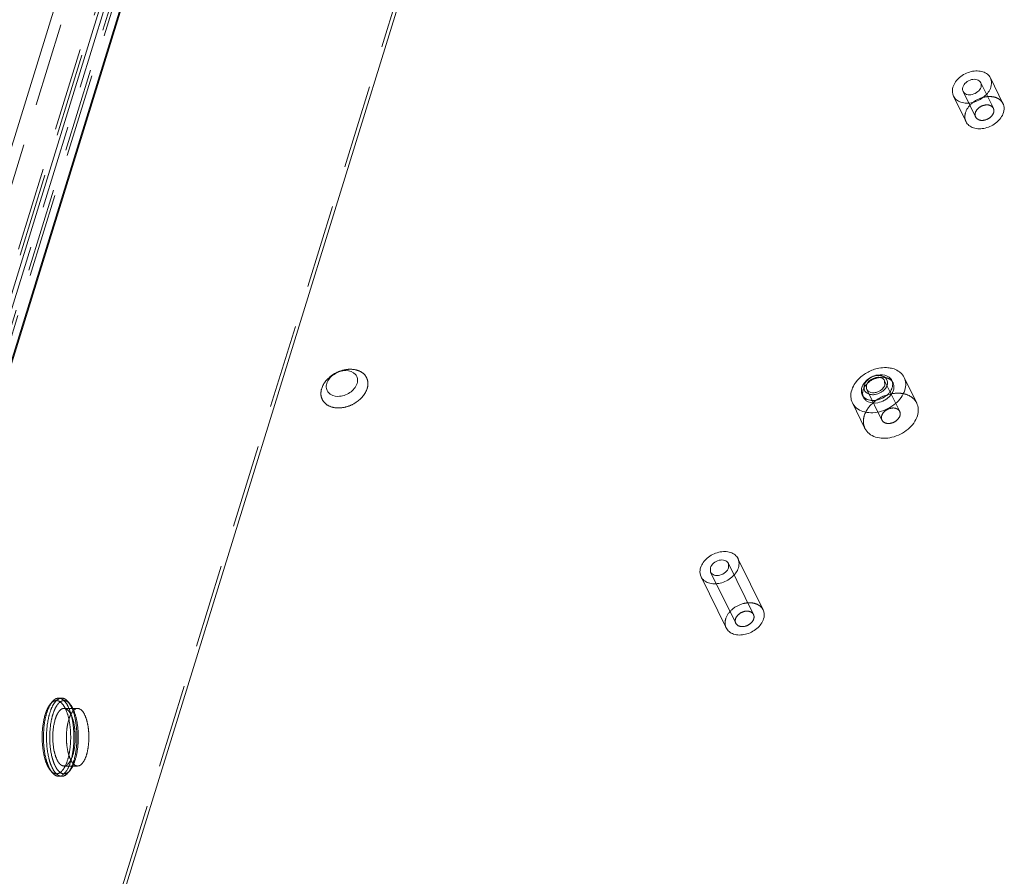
# Model space of a CAD drawing. Header units: millimetres. Extents: x 4497 to 13960, y 12291 to 16372.
# Tile 50 of 217: x 5969 to 6029, y 14135 to 14187. Entities that reach past the tile are written whole.
import ezdxf

# ---------------------------------------------------------------- set-up
doc = ezdxf.new("R2010")
doc.units = ezdxf.units.MM
doc.header["$LTSCALE"] = 0.8
doc.linetypes.add('HIDDEN', pattern=[9.525, 6.35, -3.175])
doc.layers.get('0').update_dxf_attribs({"linetype": 'CONTINUOUS', "lineweight": 0})
doc.layers.add('3', color=5, linetype='HIDDEN', lineweight=0)

msp = doc.modelspace()

# ---------------------------------------------------------------- linework, layer by layer
for p, q in [((5906.526, 13968.965), (5989.784, 14238.39)), ((5905.103, 13960.15), (5989.547, 14233.409)), ((5907.288, 13967.411), (5989.107, 14232.175)), ((5999.615, 14211.758), (5914.995, 13937.927)), ((5976.503, 14204.355), (5924.371, 14035.653)), ((6028.142, 14183.255), (6028.904, 14181.701)), ((6025.897, 14182.154), (6026.66, 14180.6)), ((6021.717, 14164.872), (6021.731, 14164.607)), ((6022.184, 14164.829), (6022.153, 14164.892)), ((6022.902, 14165.067), (6023.665, 14163.513)), ((6019.76, 14163.525), (6020.523, 14161.971)), ((6012.812, 14154.064), (6014.337, 14150.956)), ((6011.137, 14153.513), (6011.152, 14153.248)), ((6012.243, 14153.513), (6012.228, 14153.778)), ((6010.568, 14152.962), (6012.093, 14149.854))]:
    msp.add_line(p, q)
for centre, radius, start, end in [((6021.84, 14163.259), 2.418, 107.68022, 123.91313), ((6021.755, 14163.766), 1.901, 90.00407, 91.57668), ((6021.968, 14164.55), 1.076, 49.20464, 57.31016), ((6021.541, 14163.598), 1.964, 137.35576, 141.48166), ((6021.617, 14163.528), 2.067, 135.55536, 137.37643), ((6021.669, 14163.477), 2.14, 132.79206, 135.5506), ((6021.762, 14163.374), 2.279, 123.89811, 132.74228), ((6021.682, 14164.661), 0.524, 13.65501, 26.07257), ((6021.072, 14164.223), 0.772, 158.7787, 162.79682), ((6021.349, 14164.075), 1.088, 138.83275, 144.95777), ((6021.419, 14164.686), 0.792, 336.80472, 342.7599), ((6020.828, 14164.242), 0.524, 193.65225, 206.06557)]:
    msp.add_arc(centre, radius, start, end)
for points, knots in [([(6025.868, 14182.704), (6025.938, 14182.93), (6026.258, 14183.35), (6026.832, 14183.637), (6027.335, 14183.7), (6027.681, 14183.649), (6027.969, 14183.502), (6028.1, 14183.341), (6028.142, 14183.254)], [0, 0, 0, 0, 0.251946, 0.529646, 0.663529, 0.786509, 0.897394, 1, 1, 1, 1]), ([(6027.559, 14182.968), (6027.517, 14183.053), (6027.328, 14183.191), (6026.978, 14183.175), (6026.654, 14183.015), (6026.5, 14182.813), (6026.467, 14182.704)], [0, 0, 0, 0, 0.210561, 0.466742, 0.746336, 1, 1, 1, 1]), ([(6027.572, 14182.704), (6027.579, 14182.727), (6027.599, 14182.814), (6027.587, 14182.909), (6027.559, 14182.968)], [0, 0, 0, 0, 0.265089, 1, 1, 1, 1]), ([(6028.142, 14183.254), (6028.162, 14183.214), (6028.227, 14183.038), (6028.213, 14182.839), (6028.171, 14182.704)], [0, 0, 0, 0, 0.241286, 1, 1, 1, 1]), ([(6025.897, 14182.154), (6025.877, 14182.195), (6025.813, 14182.371), (6025.827, 14182.569), (6025.868, 14182.704)], [0, 0, 0, 0, 0.241286, 1, 1, 1, 1]), ([(6028.171, 14182.704), (6028.101, 14182.479), (6027.782, 14182.059), (6027.207, 14181.772), (6026.704, 14181.709), (6026.358, 14181.76), (6026.071, 14181.907), (6025.939, 14182.068), (6025.897, 14182.154)], [0, 0, 0, 0, 0.251946, 0.529646, 0.663529, 0.786509, 0.897394, 1, 1, 1, 1]), ([(6026.467, 14182.704), (6026.46, 14182.682), (6026.44, 14182.595), (6026.452, 14182.5), (6026.481, 14182.441)], [0, 0, 0, 0, 0.265089, 1, 1, 1, 1]), ([(6026.481, 14182.441), (6026.522, 14182.356), (6026.712, 14182.217), (6027.061, 14182.233), (6027.385, 14182.394), (6027.539, 14182.596), (6027.572, 14182.704)], [0, 0, 0, 0, 0.210561, 0.466742, 0.746336, 1, 1, 1, 1]), ([(6028.905, 14181.7), (6028.925, 14181.66), (6028.989, 14181.484), (6028.975, 14181.285), (6028.934, 14181.15)], [0, 0, 0, 0, 0.24129, 1, 1, 1, 1]), ([(6028.934, 14181.15), (6028.864, 14180.925), (6028.544, 14180.505), (6027.969, 14180.217), (6027.467, 14180.155), (6027.12, 14180.206), (6026.833, 14180.353), (6026.702, 14180.514), (6026.66, 14180.601)], [0, 0, 0, 0, 0.251908, 0.529626, 0.663522, 0.786509, 0.897396, 1, 1, 1, 1]), ([(5989.679, 14164.701), (5989.708, 14164.796), (5989.73, 14164.998), (5989.547, 14165.381), (5989.076, 14165.523), (5988.62, 14165.439), (5988.173, 14165.227), (5987.906, 14164.926), (5987.837, 14164.701)], [0, 0, 0, 0, 0.112128, 0.217225, 0.450079, 0.590243, 0.735797, 1, 1, 1, 1]), ([(6021.106, 14165.563), (6021.155, 14165.578), (6021.35, 14165.633), (6021.552, 14165.662), (6021.703, 14165.666)], [0, 0, 0, 0, 0.255892, 1, 1, 1, 1]), ([(6022.063, 14165.64), (6022.108, 14165.632), (6022.278, 14165.594), (6022.441, 14165.525), (6022.549, 14165.456)], [0, 0, 0, 0, 0.262036, 1, 1, 1, 1]), ([(6019.719, 14164.296), (6019.733, 14164.342), (6019.803, 14164.529), (6019.909, 14164.702), (6020.004, 14164.821)], [0, 0, 0, 0, 0.238074, 1, 1, 1, 1]), ([(6021.205, 14165.18), (6021.123, 14165.166), (6020.825, 14165.072), (6020.556, 14164.827), (6020.488, 14164.607)], [0, 0, 0, 0, 0.265148, 1, 1, 1, 1]), ([(6020.626, 14164.607), (6020.642, 14164.658), (6020.751, 14164.869), (6020.971, 14165.01), (6021.146, 14165.054)], [0, 0, 0, 0, 0.229853, 1, 1, 1, 1]), ([(6021.146, 14165.054), (6021.175, 14165.062), (6021.288, 14165.083), (6021.407, 14165.078), (6021.487, 14165.054)], [0, 0, 0, 0, 0.265211, 1, 1, 1, 1]), ([(6021.754, 14165.064), (6021.722, 14165.092), (6021.559, 14165.196), (6021.35, 14165.206), (6021.205, 14165.18)], [0, 0, 0, 0, 0.226922, 1, 1, 1, 1]), ([(6022.022, 14165.061), (6021.979, 14165.099), (6021.761, 14165.237), (6021.483, 14165.251), (6021.289, 14165.216)], [0, 0, 0, 0, 0.226975, 1, 1, 1, 1]), ([(6021.487, 14165.054), (6021.513, 14165.046), (6021.605, 14165.01), (6021.685, 14164.937), (6021.717, 14164.872)], [0, 0, 0, 0, 0.26947, 1, 1, 1, 1]), ([(6021.869, 14164.607), (6021.894, 14164.688), (6021.908, 14164.861), (6021.814, 14165.011), (6021.754, 14165.064)], [0, 0, 0, 0, 0.513854, 1, 1, 1, 1]), ([(6022.902, 14165.067), (6022.958, 14164.954), (6023.023, 14164.691), (6022.983, 14164.426), (6022.943, 14164.296)], [0, 0, 0, 0, 0.483007, 1, 1, 1, 1]), ([(5987.837, 14164.701), (5987.807, 14164.605), (5987.786, 14164.403), (5987.968, 14164.02), (5988.44, 14163.878), (5988.896, 14163.963), (5989.342, 14164.174), (5989.609, 14164.475), (5989.679, 14164.701)], [0, 0, 0, 0, 0.112128, 0.217225, 0.450079, 0.590243, 0.735797, 1, 1, 1, 1]), ([(6019.76, 14163.525), (6019.704, 14163.639), (6019.639, 14163.902), (6019.679, 14164.167), (6019.719, 14164.296)], [0, 0, 0, 0, 0.483007, 1, 1, 1, 1]), ([(6022.943, 14164.296), (6022.845, 14163.98), (6022.398, 14163.393), (6021.594, 14162.991), (6020.891, 14162.903), (6020.406, 14162.973), (6020.004, 14163.179), (6019.82, 14163.404), (6019.76, 14163.525)], [0, 0, 0, 0, 0.251847, 0.529552, 0.663468, 0.78649, 0.897386, 1, 1, 1, 1]), ([(6020.334, 14164.452), (6020.325, 14164.424), (6020.298, 14164.315), (6020.299, 14164.198), (6020.318, 14164.118)], [0, 0, 0, 0, 0.261822, 1, 1, 1, 1]), ([(6020.488, 14164.607), (6020.463, 14164.526), (6020.449, 14164.353), (6020.543, 14164.203), (6020.603, 14164.151)], [0, 0, 0, 0, 0.513854, 1, 1, 1, 1]), ([(6021.211, 14164.16), (6021.166, 14164.149), (6021.003, 14164.122), (6020.819, 14164.159), (6020.726, 14164.235)], [0, 0, 0, 0, 0.279474, 1, 1, 1, 1]), ([(6021.731, 14164.607), (6021.715, 14164.556), (6021.606, 14164.345), (6021.386, 14164.204), (6021.211, 14164.16)], [0, 0, 0, 0, 0.229853, 1, 1, 1, 1]), ([(6021.465, 14164.147), (6021.514, 14164.174), (6021.686, 14164.288), (6021.825, 14164.463), (6021.869, 14164.607)], [0, 0, 0, 0, 0.269322, 1, 1, 1, 1]), ([(6021.716, 14163.684), (6021.781, 14163.72), (6022.008, 14163.872), (6022.193, 14164.105), (6022.252, 14164.296)], [0, 0, 0, 0, 0.269327, 1, 1, 1, 1]), ([(6021.98, 14164.112), (6021.998, 14164.132), (6022.063, 14164.213), (6022.117, 14164.304), (6022.147, 14164.374)], [0, 0, 0, 0, 0.259957, 1, 1, 1, 1]), ([(6022.176, 14164.452), (6022.185, 14164.48), (6022.211, 14164.588), (6022.211, 14164.705), (6022.191, 14164.785)], [0, 0, 0, 0, 0.261996, 1, 1, 1, 1]), ([(6022.252, 14164.296), (6022.264, 14164.334), (6022.297, 14164.479), (6022.277, 14164.638), (6022.229, 14164.736)], [0, 0, 0, 0, 0.265724, 1, 1, 1, 1]), ([(6020.357, 14164.011), (6020.397, 14163.93), (6020.529, 14163.781), (6020.712, 14163.709), (6020.81, 14163.689)], [0, 0, 0, 0, 0.474816, 1, 1, 1, 1]), ([(6020.568, 14163.684), (6020.611, 14163.646), (6020.829, 14163.51), (6021.107, 14163.497), (6021.3, 14163.533)], [0, 0, 0, 0, 0.22701, 1, 1, 1, 1]), ([(6020.603, 14164.151), (6020.619, 14164.136), (6020.691, 14164.082), (6020.777, 14164.049), (6020.844, 14164.035)], [0, 0, 0, 0, 0.237933, 1, 1, 1, 1]), ([(6020.81, 14163.689), (6020.842, 14163.682), (6020.978, 14163.661), (6021.118, 14163.669), (6021.22, 14163.687)], [0, 0, 0, 0, 0.239128, 1, 1, 1, 1]), ([(6020.844, 14164.035), (6020.869, 14164.03), (6020.97, 14164.014), (6021.075, 14164.02), (6021.152, 14164.034)], [0, 0, 0, 0, 0.239129, 1, 1, 1, 1]), ([(6021.638, 14163.838), (6021.735, 14163.892), (6021.855, 14163.979), (6021.956, 14164.085), (6021.98, 14164.112)], [0, 0, 0, 0, 0.755929, 1, 1, 1, 1]), ([(6023.665, 14163.513), (6023.72, 14163.4), (6023.785, 14163.137), (6023.746, 14162.872), (6023.706, 14162.742)], [0, 0, 0, 0, 0.483006, 1, 1, 1, 1]), ([(6023.706, 14162.742), (6023.608, 14162.426), (6023.161, 14161.839), (6022.357, 14161.437), (6021.653, 14161.349), (6021.168, 14161.419), (6020.766, 14161.625), (6020.582, 14161.85), (6020.523, 14161.971)], [0, 0, 0, 0, 0.251847, 0.529552, 0.663468, 0.78649, 0.897386, 1, 1, 1, 1]), ([(6012.813, 14154.062), (6012.771, 14154.149), (6012.64, 14154.31), (6012.353, 14154.457), (6012.006, 14154.509), (6011.503, 14154.445), (6010.928, 14154.159), (6010.609, 14153.739), (6010.539, 14153.513)], [0, 0, 0, 0, 0.102649, 0.213468, 0.336435, 0.470357, 0.748055, 1, 1, 1, 1]), ([(6012.841, 14153.513), (6012.856, 14153.56), (6012.897, 14153.741), (6012.873, 14153.939), (6012.813, 14154.062)], [0, 0, 0, 0, 0.265089, 1, 1, 1, 1]), ([(6010.539, 14153.513), (6010.524, 14153.466), (6010.483, 14153.285), (6010.507, 14153.086), (6010.567, 14152.964)], [0, 0, 0, 0, 0.265089, 1, 1, 1, 1]), ([(6010.567, 14152.964), (6010.609, 14152.877), (6010.74, 14152.716), (6011.028, 14152.569), (6011.374, 14152.517), (6011.877, 14152.58), (6012.452, 14152.867), (6012.772, 14153.287), (6012.841, 14153.513)], [0, 0, 0, 0, 0.102649, 0.213468, 0.336435, 0.470357, 0.748055, 1, 1, 1, 1]), ([(6012.228, 14153.778), (6012.187, 14153.863), (6011.996, 14154), (6011.648, 14153.984), (6011.324, 14153.823), (6011.171, 14153.621), (6011.137, 14153.513)], [0, 0, 0, 0, 0.210722, 0.467004, 0.746547, 1, 1, 1, 1]), ([(6011.152, 14153.248), (6011.193, 14153.163), (6011.384, 14153.026), (6011.732, 14153.042), (6012.056, 14153.203), (6012.209, 14153.405), (6012.243, 14153.513)], [0, 0, 0, 0, 0.210722, 0.467004, 0.746547, 1, 1, 1, 1]), ([(6014.338, 14150.955), (6014.358, 14150.914), (6014.422, 14150.738), (6014.408, 14150.54), (6014.367, 14150.405)], [0, 0, 0, 0, 0.24129, 1, 1, 1, 1]), ([(6014.367, 14150.405), (6014.297, 14150.179), (6013.977, 14149.759), (6013.402, 14149.472), (6012.9, 14149.409), (6012.553, 14149.46), (6012.266, 14149.607), (6012.135, 14149.769), (6012.093, 14149.855)], [0, 0, 0, 0, 0.251908, 0.529626, 0.663522, 0.786509, 0.897396, 1, 1, 1, 1])]:
    msp.add_open_spline(points, degree=3, knots=knots)
for points in [[(6021.755, 14165.667), (6021.858, 14165.667), (6021.962, 14165.659), (6022.063, 14165.64)], [(6022.153, 14164.891), (6022.122, 14164.955), (6022.076, 14165.014), (6022.022, 14165.061)], [(6022.671, 14165.365), (6022.766, 14165.283), (6022.847, 14165.18), (6022.902, 14165.067)], [(6020.458, 14164.7), (6020.415, 14164.639), (6020.379, 14164.572), (6020.352, 14164.503)], [(6020.609, 14164.462), (6020.605, 14164.51), (6020.611, 14164.56), (6020.626, 14164.607)], [(6020.64, 14164.342), (6020.622, 14164.379), (6020.612, 14164.42), (6020.609, 14164.462)], [(6020.726, 14164.235), (6020.691, 14164.264), (6020.66, 14164.301), (6020.64, 14164.342)], [(6020.433, 14163.856), (6020.465, 14163.791), (6020.512, 14163.731), (6020.568, 14163.684)], [(6021.152, 14164.034), (6021.261, 14164.053), (6021.368, 14164.093), (6021.465, 14164.147)], [(6021.22, 14163.687), (6021.366, 14163.714), (6021.509, 14163.766), (6021.638, 14163.838)], [(6021.3, 14163.533), (6021.445, 14163.559), (6021.587, 14163.612), (6021.716, 14163.684)]]:
    msp.add_open_spline(points, degree=3)
at = {"layer": '3'}
for p, q in [((5990.116, 14238.51), (5904.09, 13960.15)), ((5903.868, 13961.728), (5988.2, 14234.625)), ((5904.49, 13960.461), (5989.213, 14234.625)), ((5906.218, 13968.654), (5988.036, 14233.419)), ((5906.828, 13967.411), (5988.646, 14232.175)), ((5914.687, 13937.617), (5999.41, 14211.781)), ((5925.193, 14036.02), (5977.116, 14204.044)), ((6027.558, 14182.969), (6028.321, 14181.415)), ((6026.481, 14182.44), (6027.244, 14180.886)), ((6021.717, 14164.871), (6022.632, 14163.007)), ((6022.229, 14164.737), (6022.184, 14164.829)), ((6020.64, 14164.343), (6021.555, 14162.478)), ((6020.433, 14163.856), (6020.357, 14164.011)), ((6012.229, 14153.777), (6013.754, 14150.669)), ((6011.151, 14153.249), (6012.677, 14150.14)), ((5971.053, 14145.235), (5971.166, 14145.371)), ((5971.557, 14145.594), (5971.741, 14145.594)), ((5972.246, 14145.235), (5972.133, 14145.371)), ((5972.316, 14145.079), (5972.134, 14145.37)), ((5971.88, 14144.969), (5972.709, 14144.969)), ((5971.053, 14141.202), (5971.166, 14141.066)), ((5971.88, 14141.469), (5972.709, 14141.469)), ((5972.246, 14141.202), (5972.133, 14141.066)), ((5971.557, 14140.844), (5971.741, 14140.844))]:
    msp.add_line(p, q, dxfattribs=at)
for centre, radius, start, end in [((5972.312, 14144.571), 1.038, 140.86109, 143.2225), ((5971.48, 14144.597), 0.997, 38.19711, 39.84838), ((5970.628, 14144.084), 1.993, 23.85121, 26.11183), ((5973.22, 14142.395), 2.091, 202.31682, 206.06515), ((5970.645, 14142.346), 1.975, 333.20493, 336.173), ((5972.961, 14142.327), 2.203, 202.69144, 206.07863), ((5972.033, 14141.999), 1.264, 211.8191, 216.14684), ((5971.856, 14141.871), 1.045, 216.17283, 219.80727), ((5972.93, 14142.255), 1.77, 206.11994, 208.24638), ((5971.634, 14141.706), 0.793, 314.94144, 316.95316), ((5971.565, 14141.77), 0.887, 316.97669, 320.16267)]:
    msp.add_arc(centre, radius, start, end, dxfattribs=at)
for points, knots in [([(6026.631, 14181.15), (6026.701, 14181.376), (6027.02, 14181.796), (6027.595, 14182.083), (6028.098, 14182.146), (6028.444, 14182.095), (6028.731, 14181.948), (6028.863, 14181.787), (6028.905, 14181.7)], [0, 0, 0, 0, 0.251908, 0.529626, 0.663522, 0.786509, 0.897396, 1, 1, 1, 1]), ([(6027.23, 14181.15), (6027.263, 14181.259), (6027.417, 14181.461), (6027.741, 14181.621), (6028.09, 14181.637), (6028.28, 14181.499), (6028.321, 14181.414)], [0, 0, 0, 0, 0.253663, 0.533256, 0.78944, 1, 1, 1, 1]), ([(6026.66, 14180.601), (6026.64, 14180.641), (6026.575, 14180.817), (6026.589, 14181.015), (6026.631, 14181.15)], [0, 0, 0, 0, 0.24129, 1, 1, 1, 1]), ([(6027.243, 14180.887), (6027.214, 14180.946), (6027.203, 14181.041), (6027.223, 14181.128), (6027.23, 14181.15)], [0, 0, 0, 0, 0.734911, 1, 1, 1, 1]), ([(6028.335, 14181.15), (6028.301, 14181.042), (6028.147, 14180.84), (6027.823, 14180.679), (6027.474, 14180.663), (6027.284, 14180.802), (6027.243, 14180.887)], [0, 0, 0, 0, 0.253663, 0.533256, 0.78944, 1, 1, 1, 1]), ([(6028.321, 14181.414), (6028.35, 14181.355), (6028.362, 14181.26), (6028.342, 14181.173), (6028.335, 14181.15)], [0, 0, 0, 0, 0.734911, 1, 1, 1, 1]), ([(5990.292, 14164.39), (5990.336, 14164.533), (5990.368, 14164.837), (5990.169, 14165.255), (5989.766, 14165.515), (5989.255, 14165.594), (5988.701, 14165.498), (5988.035, 14165.178), (5987.633, 14164.728), (5987.529, 14164.39)], [0, 0, 0, 0, 0.111599, 0.21609, 0.327122, 0.452991, 0.592358, 0.737167, 1, 1, 1, 1]), ([(6022.229, 14164.736), (6022.195, 14164.805), (6022.09, 14164.934), (6021.861, 14165.052), (6021.583, 14165.093), (6021.181, 14165.043), (6020.722, 14164.813), (6020.466, 14164.477), (6020.41, 14164.296)], [0, 0, 0, 0, 0.102604, 0.213491, 0.336478, 0.470374, 0.748092, 1, 1, 1, 1]), ([(6020.872, 14165.065), (6020.775, 14165.011), (6020.655, 14164.924), (6020.553, 14164.818), (6020.53, 14164.791)], [0, 0, 0, 0, 0.755937, 1, 1, 1, 1]), ([(5987.529, 14164.39), (5987.484, 14164.246), (5987.452, 14163.943), (5987.652, 14163.524), (5988.054, 14163.264), (5988.566, 14163.186), (5989.12, 14163.281), (5989.786, 14163.601), (5990.187, 14164.051), (5990.292, 14164.39)], [0, 0, 0, 0, 0.111599, 0.21609, 0.327122, 0.452991, 0.592358, 0.737167, 1, 1, 1, 1]), ([(6020.41, 14164.296), (6020.398, 14164.258), (6020.365, 14164.114), (6020.385, 14163.955), (6020.433, 14163.856)], [0, 0, 0, 0, 0.265724, 1, 1, 1, 1]), ([(6020.482, 14162.742), (6020.579, 14163.058), (6021.027, 14163.645), (6021.831, 14164.048), (6022.534, 14164.136), (6023.019, 14164.065), (6023.421, 14163.859), (6023.605, 14163.634), (6023.665, 14163.513)], [0, 0, 0, 0, 0.251847, 0.529552, 0.663468, 0.78649, 0.897386, 1, 1, 1, 1]), ([(6021.541, 14162.742), (6021.575, 14162.851), (6021.728, 14163.053), (6022.053, 14163.213), (6022.402, 14163.229), (6022.591, 14163.09), (6022.633, 14163.006)], [0, 0, 0, 0, 0.253663, 0.533256, 0.78944, 1, 1, 1, 1]), ([(6020.523, 14161.971), (6020.467, 14162.085), (6020.402, 14162.347), (6020.442, 14162.613), (6020.482, 14162.742)], [0, 0, 0, 0, 0.483006, 1, 1, 1, 1]), ([(6021.555, 14162.479), (6021.526, 14162.538), (6021.514, 14162.633), (6021.534, 14162.72), (6021.541, 14162.742)], [0, 0, 0, 0, 0.734911, 1, 1, 1, 1]), ([(6022.646, 14162.742), (6022.613, 14162.634), (6022.459, 14162.432), (6022.135, 14162.271), (6021.786, 14162.255), (6021.596, 14162.394), (6021.555, 14162.479)], [0, 0, 0, 0, 0.253663, 0.533256, 0.78944, 1, 1, 1, 1]), ([(6022.633, 14163.006), (6022.661, 14162.947), (6022.673, 14162.852), (6022.653, 14162.765), (6022.646, 14162.742)], [0, 0, 0, 0, 0.734911, 1, 1, 1, 1]), ([(6012.064, 14150.405), (6012.134, 14150.631), (6012.453, 14151.05), (6013.028, 14151.338), (6013.531, 14151.4), (6013.877, 14151.349), (6014.164, 14151.202), (6014.296, 14151.041), (6014.338, 14150.955)], [0, 0, 0, 0, 0.251908, 0.529626, 0.663522, 0.786509, 0.897396, 1, 1, 1, 1]), ([(6012.663, 14150.405), (6012.696, 14150.513), (6012.85, 14150.715), (6013.174, 14150.876), (6013.523, 14150.892), (6013.713, 14150.753), (6013.754, 14150.668)], [0, 0, 0, 0, 0.253663, 0.533256, 0.78944, 1, 1, 1, 1]), ([(6013.754, 14150.668), (6013.783, 14150.609), (6013.795, 14150.514), (6013.775, 14150.427), (6013.768, 14150.405)], [0, 0, 0, 0, 0.734911, 1, 1, 1, 1]), ([(6012.093, 14149.855), (6012.073, 14149.895), (6012.008, 14150.071), (6012.022, 14150.27), (6012.064, 14150.405)], [0, 0, 0, 0, 0.24129, 1, 1, 1, 1]), ([(6012.676, 14150.141), (6012.648, 14150.2), (6012.636, 14150.295), (6012.656, 14150.382), (6012.663, 14150.405)], [0, 0, 0, 0, 0.734911, 1, 1, 1, 1]), ([(6013.768, 14150.405), (6013.734, 14150.296), (6013.58, 14150.094), (6013.256, 14149.934), (6012.907, 14149.918), (6012.717, 14150.057), (6012.676, 14150.141)], [0, 0, 0, 0, 0.253663, 0.533256, 0.78944, 1, 1, 1, 1]), ([(5970.745, 14144.356), (5970.788, 14144.558), (5970.889, 14144.914), (5971.063, 14145.247), (5971.166, 14145.371)], [0, 0, 0, 0, 0.560897, 1, 1, 1, 1]), ([(5970.847, 14144.889), (5970.862, 14144.923), (5970.92, 14145.045), (5970.991, 14145.161), (5971.053, 14145.236)], [0, 0, 0, 0, 0.275749, 1, 1, 1, 1]), ([(5971.053, 14145.236), (5971.115, 14145.31), (5971.252, 14145.438), (5971.544, 14145.456), (5971.79, 14145.26), (5971.903, 14145.073), (5971.958, 14144.962)], [0, 0, 0, 0, 0.246021, 0.448466, 0.684215, 1, 1, 1, 1]), ([(5971.742, 14145.594), (5971.685, 14145.594), (5971.524, 14145.552), (5971.301, 14145.339), (5971.186, 14145.127), (5971.13, 14145.002)], [0, 0, 0, 0, 0.191227, 0.538635, 1, 1, 1, 1]), ([(5971.222, 14145.432), (5971.248, 14145.458), (5971.341, 14145.541), (5971.468, 14145.594), (5971.558, 14145.594)], [0, 0, 0, 0, 0.284515, 1, 1, 1, 1]), ([(5971.48, 14145.193), (5971.464, 14145.171), (5971.397, 14145.075), (5971.344, 14144.971), (5971.307, 14144.889)], [0, 0, 0, 0, 0.229026, 1, 1, 1, 1]), ([(5972.132, 14145.079), (5972.216, 14144.908), (5972.349, 14144.513), (5972.462, 14143.865), (5972.495, 14143.157), (5972.45, 14142.457), (5972.318, 14141.818), (5972.116, 14141.244), (5971.788, 14140.844), (5971.557, 14140.844)], [0, 0, 0, 0, 0.124267, 0.270925, 0.429021, 0.586026, 0.729496, 0.849118, 1, 1, 1, 1]), ([(5971.558, 14145.594), (5971.61, 14145.594), (5971.758, 14145.559), (5971.967, 14145.376), (5972.078, 14145.189), (5972.132, 14145.079)], [0, 0, 0, 0, 0.195807, 0.544883, 1, 1, 1, 1]), ([(5972.246, 14145.236), (5972.161, 14145.337), (5971.985, 14145.474), (5971.718, 14145.421), (5971.614, 14145.341), (5971.566, 14145.293)], [0, 0, 0, 0, 0.508493, 0.735342, 1, 1, 1, 1]), ([(5972.043, 14145.464), (5972.02, 14145.484), (5971.933, 14145.553), (5971.821, 14145.594), (5971.742, 14145.594)], [0, 0, 0, 0, 0.279256, 1, 1, 1, 1]), ([(5972.133, 14141.067), (5972.213, 14141.163), (5972.356, 14141.411), (5972.572, 14142.033), (5972.696, 14142.961), (5972.642, 14144.064), (5972.463, 14144.782), (5972.316, 14145.079)], [0, 0, 0, 0, 0.091045, 0.203748, 0.474979, 0.760463, 1, 1, 1, 1]), ([(5972.418, 14144.962), (5972.407, 14144.985), (5972.361, 14145.073), (5972.308, 14145.157), (5972.264, 14145.213)], [0, 0, 0, 0, 0.268705, 1, 1, 1, 1]), ([(5970.571, 14142.769), (5970.54, 14143.153), (5970.556, 14143.873), (5970.712, 14144.585), (5970.847, 14144.889)], [0, 0, 0, 0, 0.537099, 1, 1, 1, 1]), ([(5971.13, 14145.002), (5971.11, 14144.954), (5971.025, 14144.745), (5970.966, 14144.526), (5970.93, 14144.356)], [0, 0, 0, 0, 0.229331, 1, 1, 1, 1]), ([(5971.958, 14144.962), (5972.052, 14144.77), (5972.192, 14144.32), (5972.292, 14143.59), (5972.289, 14142.813), (5972.185, 14142.087), (5972.016, 14141.56), (5971.829, 14141.245), (5971.684, 14141.087), (5971.523, 14140.996), (5971.282, 14140.984), (5971.131, 14141.109), (5971.053, 14141.202)], [0, 0, 0, 0, 0.134523, 0.294756, 0.463912, 0.623316, 0.75635, 0.809632, 0.853702, 0.89024, 0.923337, 1, 1, 1, 1]), ([(5971.307, 14144.889), (5971.288, 14144.845), (5971.209, 14144.648), (5971.153, 14144.443), (5971.119, 14144.284)], [0, 0, 0, 0, 0.229333, 1, 1, 1, 1]), ([(5971.549, 14144.748), (5971.528, 14144.719), (5971.443, 14144.581), (5971.383, 14144.428), (5971.346, 14144.307)], [0, 0, 0, 0, 0.219683, 1, 1, 1, 1]), ([(5971.802, 14144.957), (5971.786, 14144.953), (5971.719, 14144.926), (5971.661, 14144.879), (5971.623, 14144.839)], [0, 0, 0, 0, 0.227554, 1, 1, 1, 1]), ([(5972.303, 14144.59), (5972.276, 14144.646), (5972.185, 14144.811), (5972.011, 14144.969), (5971.879, 14144.969)], [0, 0, 0, 0, 0.322493, 1, 1, 1, 1]), ([(5971.88, 14141.469), (5972.05, 14141.469), (5972.292, 14141.765), (5972.44, 14142.187), (5972.537, 14142.658), (5972.571, 14143.174), (5972.546, 14143.695), (5972.463, 14144.172), (5972.365, 14144.464), (5972.303, 14144.59)], [0, 0, 0, 0, 0.150978, 0.270617, 0.414103, 0.57109, 0.729103, 0.875782, 1, 1, 1, 1]), ([(5972.708, 14144.969), (5972.538, 14144.968), (5972.297, 14144.673), (5972.148, 14144.25), (5972.051, 14143.779), (5972.017, 14143.264), (5972.042, 14142.742), (5972.125, 14142.265), (5972.223, 14141.974), (5972.285, 14141.848)], [0, 0, 0, 0, 0.150978, 0.270617, 0.414103, 0.57109, 0.729103, 0.875782, 1, 1, 1, 1]), ([(5972.452, 14141.548), (5972.558, 14141.788), (5972.702, 14142.344), (5972.77, 14143.219), (5972.702, 14144.095), (5972.557, 14144.651), (5972.452, 14144.89)], [0, 0, 0, 0, 0.230161, 0.500038, 0.769826, 1, 1, 1, 1]), ([(5973.132, 14144.59), (5973.105, 14144.646), (5973.014, 14144.811), (5972.84, 14144.969), (5972.708, 14144.969)], [0, 0, 0, 0, 0.322493, 1, 1, 1, 1]), ([(5972.709, 14141.469), (5972.879, 14141.469), (5973.121, 14141.765), (5973.269, 14142.187), (5973.366, 14142.658), (5973.4, 14143.174), (5973.375, 14143.695), (5973.292, 14144.172), (5973.194, 14144.464), (5973.132, 14144.59)], [0, 0, 0, 0, 0.150978, 0.270617, 0.414103, 0.57109, 0.729103, 0.875782, 1, 1, 1, 1]), ([(5970.772, 14141.965), (5970.678, 14142.352), (5970.596, 14143.156), (5970.662, 14143.961), (5970.745, 14144.356)], [0, 0, 0, 0, 0.496791, 1, 1, 1, 1]), ([(5970.93, 14144.356), (5970.846, 14143.961), (5970.78, 14143.156), (5970.862, 14142.352), (5970.956, 14141.965)], [0, 0, 0, 0, 0.503214, 1, 1, 1, 1]), ([(5971.119, 14144.284), (5971.041, 14143.914), (5970.979, 14143.16), (5971.056, 14142.407), (5971.144, 14142.044)], [0, 0, 0, 0, 0.503229, 1, 1, 1, 1]), ([(5971.346, 14144.307), (5971.252, 14144.002), (5971.168, 14143.348), (5971.214, 14142.693), (5971.284, 14142.369)], [0, 0, 0, 0, 0.489634, 1, 1, 1, 1]), ([(5970.683, 14142.044), (5970.67, 14142.101), (5970.618, 14142.34), (5970.586, 14142.583), (5970.571, 14142.769)], [0, 0, 0, 0, 0.238549, 1, 1, 1, 1]), ([(5971.284, 14142.369), (5971.295, 14142.32), (5971.338, 14142.142), (5971.398, 14141.967), (5971.456, 14141.848)], [0, 0, 0, 0, 0.273686, 1, 1, 1, 1]), ([(5970.881, 14141.476), (5970.86, 14141.517), (5970.779, 14141.7), (5970.72, 14141.894), (5970.683, 14142.044)], [0, 0, 0, 0, 0.227259, 1, 1, 1, 1]), ([(5970.929, 14141.477), (5970.913, 14141.514), (5970.851, 14141.673), (5970.803, 14141.838), (5970.772, 14141.965)], [0, 0, 0, 0, 0.233602, 1, 1, 1, 1]), ([(5970.956, 14141.965), (5970.965, 14141.927), (5971.003, 14141.779), (5971.05, 14141.634), (5971.091, 14141.53)], [0, 0, 0, 0, 0.263409, 1, 1, 1, 1]), ([(5971.144, 14142.044), (5971.154, 14142.004), (5971.193, 14141.854), (5971.242, 14141.706), (5971.285, 14141.601)], [0, 0, 0, 0, 0.265063, 1, 1, 1, 1]), ([(5971.456, 14141.848), (5971.468, 14141.824), (5971.513, 14141.738), (5971.568, 14141.657), (5971.616, 14141.605)], [0, 0, 0, 0, 0.274918, 1, 1, 1, 1]), ([(5971.693, 14141.536), (5971.707, 14141.525), (5971.764, 14141.489), (5971.831, 14141.469), (5971.88, 14141.469)], [0, 0, 0, 0, 0.272033, 1, 1, 1, 1]), ([(5972.285, 14141.848), (5972.313, 14141.792), (5972.404, 14141.627), (5972.578, 14141.468), (5972.709, 14141.469)], [0, 0, 0, 0, 0.322493, 1, 1, 1, 1]), ([(5971.167, 14141.358), (5971.186, 14141.318), (5971.26, 14141.179), (5971.355, 14141.049), (5971.44, 14140.974)], [0, 0, 0, 0, 0.282244, 1, 1, 1, 1]), ([(5971.557, 14140.844), (5971.532, 14140.844), (5971.42, 14140.856), (5971.319, 14140.917), (5971.256, 14140.974)], [0, 0, 0, 0, 0.231716, 1, 1, 1, 1]), ([(5971.371, 14141.417), (5971.388, 14141.386), (5971.451, 14141.278), (5971.529, 14141.176), (5971.597, 14141.115)], [0, 0, 0, 0, 0.278701, 1, 1, 1, 1]), ([(5971.44, 14140.974), (5971.451, 14140.963), (5971.496, 14140.927), (5971.545, 14140.896), (5971.584, 14140.878)], [0, 0, 0, 0, 0.266147, 1, 1, 1, 1]), ([(5971.597, 14141.115), (5971.62, 14141.095), (5971.705, 14141.028), (5971.817, 14140.991), (5971.895, 14140.994)], [0, 0, 0, 0, 0.280263, 1, 1, 1, 1]), ([(5971.741, 14140.844), (5971.77, 14140.844), (5971.897, 14140.859), (5972.008, 14140.936), (5972.077, 14141.005)], [0, 0, 0, 0, 0.228027, 1, 1, 1, 1]), ([(5971.895, 14140.994), (5971.921, 14140.995), (5972.034, 14141.014), (5972.132, 14141.083), (5972.194, 14141.145)], [0, 0, 0, 0, 0.227776, 1, 1, 1, 1]), ([(5972.246, 14141.202), (5972.26, 14141.22), (5972.322, 14141.299), (5972.373, 14141.387), (5972.408, 14141.456)], [0, 0, 0, 0, 0.229902, 1, 1, 1, 1])]:
    msp.add_open_spline(points, degree=3, knots=knots, dxfattribs=at)
for points in [[(6021.289, 14165.216), (6021.144, 14165.19), (6021.001, 14165.137), (6020.872, 14165.065)], [(5971.166, 14145.371), (5971.184, 14145.392), (5971.203, 14145.413), (5971.222, 14145.432)], [(5971.566, 14145.293), (5971.545, 14145.272), (5971.525, 14145.249), (5971.506, 14145.226)], [(5972.134, 14145.37), (5972.106, 14145.403), (5972.076, 14145.435), (5972.043, 14145.464)], [(5971.623, 14144.839), (5971.596, 14144.811), (5971.571, 14144.78), (5971.549, 14144.748)], [(5971.879, 14144.969), (5971.853, 14144.969), (5971.827, 14144.965), (5971.802, 14144.957)], [(5971.091, 14141.53), (5971.114, 14141.472), (5971.139, 14141.415), (5971.167, 14141.358)], [(5971.616, 14141.605), (5971.64, 14141.58), (5971.665, 14141.556), (5971.693, 14141.536)], [(5970.959, 14141.333), (5970.931, 14141.379), (5970.905, 14141.427), (5970.881, 14141.476)], [(5971.07, 14141.2), (5971.038, 14141.251), (5971.009, 14141.304), (5970.982, 14141.358)], [(5971.165, 14141.068), (5971.131, 14141.11), (5971.099, 14141.154), (5971.07, 14141.2)], [(5971.256, 14140.974), (5971.223, 14141.002), (5971.193, 14141.034), (5971.165, 14141.068)], [(5972.077, 14141.005), (5972.096, 14141.025), (5972.115, 14141.045), (5972.133, 14141.067)], [(5971.584, 14140.878), (5971.633, 14140.857), (5971.688, 14140.844), (5971.741, 14140.844)]]:
    msp.add_open_spline(points, degree=3, dxfattribs=at)

doc.saveas('drawing.dxf')
